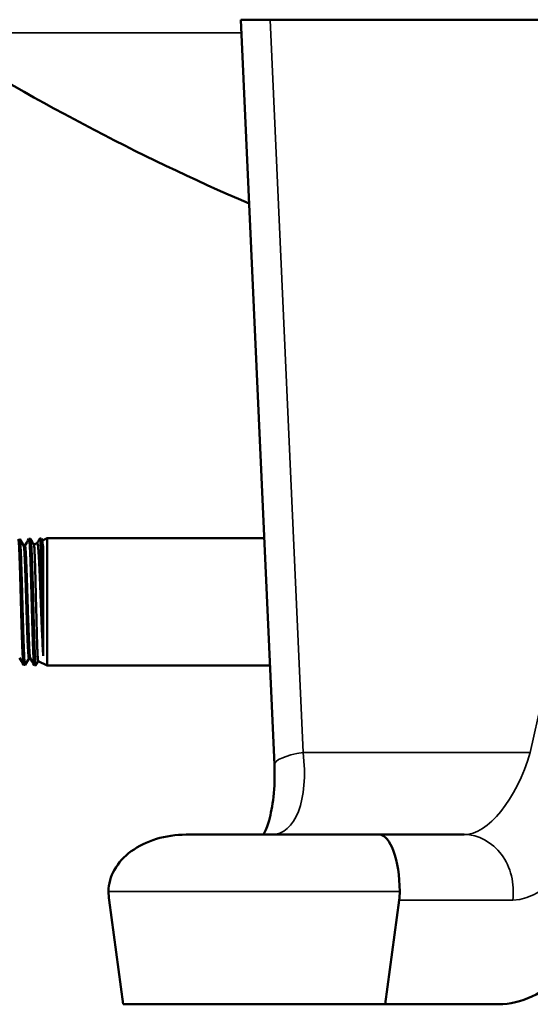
# Model space of a CAD drawing. Header units: inches. Extents: x 1 to 199, y 4 to 126.
# Tile 30 of 54: x 95.56 to 98.93, y 37.33 to 43.83. Entities that reach past the tile are written whole.
import ezdxf

# ---------------------------------------------------------------- set-up
doc = ezdxf.new("R2010")
doc.units = ezdxf.units.IN
doc.header["$LTSCALE"] = 5.882353
doc.header["$MEASUREMENT"] = 0
doc.layers.add('Visible (ANSI)', color=7, linetype='Continuous', lineweight=50)
doc.layers.add('Visible Narrow (ANSI)', color=7, linetype='Continuous', lineweight=35)

msp = doc.modelspace()

# ---------------------------------------------------------------- linework, layer by layer
at = {"layer": 'Visible (ANSI)'}
for p, q in [((97.0221, 43.832), (97.2157, 43.832)), ((97.0221, 43.832), (97.2438, 38.913)), ((100.0053, 43.832), (97.2157, 43.832)), ((95.6234, 40.4052), (95.6334, 40.4055)), ((95.6558, 40.3672), (95.6774, 40.3773)), ((95.6948, 40.4075), (95.7048, 40.4078)), ((95.7054, 40.4073), (95.7133, 40.3935)), ((95.7059, 40.4058), (95.7059, 40.2259)), ((95.7131, 40.3939), (95.7442, 40.4084)), ((95.7442, 40.4084), (95.7442, 39.5684)), ((95.7442, 40.4084), (97.1764, 40.4084)), ((95.5966, 40.3588), (95.588, 40.3588)), ((95.7177, 39.632), (95.7177, 40.3412)), ((95.632, 39.6169), (95.6234, 39.6169)), ((95.6842, 39.5964), (95.7442, 39.5684)), ((95.5877, 39.5727), (95.5977, 39.5724)), ((95.6591, 39.5705), (95.6691, 39.5702)), ((95.7442, 39.5684), (97.2142, 39.5684)), ((97.2735, 38.452), (96.6613, 38.452)), ((97.2735, 38.452), (97.3226, 38.452)), ((97.9347, 38.452), (97.3226, 38.452)), ((98.4972, 38.452), (97.9347, 38.452)), ((96.1529, 38.02), (96.2445, 37.332)), ((97.9766, 37.332), (98.0682, 38.02)), ((97.9766, 37.332), (96.2445, 37.332)), ((98.7266, 37.332), (97.9766, 37.332))]:
    msp.add_line(p, q, dxfattribs=at)
msp.add_arc((103.0848, 56.5899), 15.2083, 237.63466, 246.73097, dxfattribs=at)
for centre, major_axis, ratio, start_param, end_param in [((95.7063, 40.0285), (-0.0086, 0.3616), 0.013905, 5.277787, 5.289607), ((96.6613, 38.077), (0.5123, 0), 0.732051, 1.570796, 3.141593), ((97.9347, 38.077), (0, 0.375), 0.366025, 4.712389, 6.283185), ((96.4738, 38.077), (0, 0.375), 0.866025, 1.570796, 1.723446), ((97.7472, 38.077), (0, -0.375), 0.866025, 1.418147, 1.570796), ((98.9633, 39.1091), (-0.3121, -1.7705), 0.488525, 0.085914, 1.043098)]:
    msp.add_ellipse(centre, major_axis=major_axis, ratio=ratio, start_param=start_param, end_param=end_param, dxfattribs=at)
for points, knots in [([(95.5877, 39.5728), (95.5869, 39.5728), (95.5861, 39.5758), (95.5853, 39.5818), (95.5838, 39.5931), (95.5823, 39.6149), (95.5808, 39.6455), (95.5794, 39.6761), (95.5779, 39.7156), (95.5764, 39.7609), (95.5749, 39.8062), (95.5734, 39.8574), (95.572, 39.9106), (95.5705, 39.9638), (95.569, 40.019), (95.5675, 40.072), (95.566, 40.125), (95.5645, 40.1758), (95.5631, 40.2206), (95.5616, 40.2655), (95.5601, 40.3043), (95.5586, 40.3341), (95.5571, 40.364), (95.5556, 40.3849), (95.5542, 40.3953), (95.5532, 40.4017), (95.5523, 40.4041), (95.5514, 40.4025)], [-0.56458189, -0.56458189, -0.56458189, -0.56458189, -0.5625, -0.5625, -0.5625, -0.55859375, -0.55859375, -0.55859375, -0.5546875, -0.5546875, -0.5546875, -0.55078125, -0.55078125, -0.55078125, -0.546875, -0.546875, -0.546875, -0.54296875, -0.54296875, -0.54296875, -0.5390625, -0.5390625, -0.5390625, -0.53515625, -0.53515625, -0.53515625, -0.53274817, -0.53274817, -0.53274817, -0.53274817]), ([(95.562, 40.4033), (95.562, 40.4033), (95.5621, 40.4033), (95.5621, 40.4033), (95.5626, 40.4031), (95.563, 40.402), (95.5635, 40.3999), (95.5643, 40.3957), (95.5652, 40.388), (95.5661, 40.3765), (95.5665, 40.3708), (95.567, 40.3641), (95.5674, 40.3567), (95.5679, 40.3493), (95.5683, 40.341), (95.5688, 40.332), (95.5692, 40.323), (95.5696, 40.3133), (95.5701, 40.3027), (95.5705, 40.2921), (95.571, 40.2807), (95.5714, 40.2689), (95.5723, 40.2451), (95.5732, 40.219), (95.574, 40.1907), (95.5745, 40.1766), (95.5749, 40.1619), (95.5754, 40.147), (95.5758, 40.1321), (95.5763, 40.1169), (95.5767, 40.1015), (95.5771, 40.086), (95.5776, 40.0703), (95.578, 40.0542), (95.5785, 40.0382), (95.5789, 40.022), (95.5793, 40.0059), (95.5802, 39.9737), (95.5811, 39.9417), (95.582, 39.9097), (95.5824, 39.8938), (95.5829, 39.878), (95.5833, 39.8627), (95.5838, 39.8473), (95.5842, 39.8323), (95.5846, 39.8177), (95.5851, 39.803), (95.5855, 39.7887), (95.586, 39.7747), (95.5864, 39.7607), (95.5869, 39.7474), (95.5873, 39.7346), (95.5877, 39.7219), (95.5882, 39.7097), (95.5886, 39.6982), (95.5891, 39.6867), (95.5895, 39.6757), (95.59, 39.6654), (95.5908, 39.645), (95.5917, 39.6277), (95.5926, 39.6138), (95.593, 39.6068), (95.5935, 39.6005), (95.5939, 39.5952), (95.5944, 39.5899), (95.5948, 39.5856), (95.5952, 39.5821), (95.5957, 39.5787), (95.5961, 39.5761), (95.5966, 39.5745), (95.597, 39.5729), (95.5974, 39.5722), (95.5979, 39.5725), (95.598, 39.5726), (95.5981, 39.5727), (95.5982, 39.5729)], [0.78690696, 0.78690696, 0.78690696, 0.78690696, 0.78710938, 0.78710938, 0.78710938, 0.7890625, 0.7890625, 0.7890625, 0.79296875, 0.79296875, 0.79296875, 0.79492188, 0.79492188, 0.79492188, 0.796875, 0.796875, 0.796875, 0.79882813, 0.79882813, 0.79882813, 0.80078125, 0.80078125, 0.80078125, 0.8046875, 0.8046875, 0.8046875, 0.80664063, 0.80664063, 0.80664063, 0.80859375, 0.80859375, 0.80859375, 0.81054688, 0.81054688, 0.81054688, 0.8125, 0.8125, 0.8125, 0.81640625, 0.81640625, 0.81640625, 0.81835938, 0.81835938, 0.81835938, 0.8203125, 0.8203125, 0.8203125, 0.82226563, 0.82226563, 0.82226563, 0.82421875, 0.82421875, 0.82421875, 0.82617188, 0.82617188, 0.82617188, 0.828125, 0.828125, 0.828125, 0.83203125, 0.83203125, 0.83203125, 0.83398438, 0.83398438, 0.83398438, 0.8359375, 0.8359375, 0.8359375, 0.83789063, 0.83789063, 0.83789063, 0.83984375, 0.83984375, 0.83984375, 0.84036465, 0.84036465, 0.84036465, 0.84036465]), ([(95.6591, 39.5705), (95.6582, 39.5706), (95.6573, 39.5743), (95.6565, 39.5818), (95.655, 39.5943), (95.6535, 39.6174), (95.652, 39.6492), (95.6505, 39.681), (95.649, 39.7216), (95.6476, 39.7678), (95.6461, 39.8141), (95.6446, 39.866), (95.6431, 39.9197), (95.6416, 39.9734), (95.6402, 40.0289), (95.6387, 40.0819), (95.6372, 40.1349), (95.6357, 40.1855), (95.6342, 40.2298), (95.6327, 40.2742), (95.6313, 40.3122), (95.6298, 40.3412), (95.6283, 40.3702), (95.6268, 40.39), (95.6253, 40.3992), (95.6245, 40.4043), (95.6237, 40.4062), (95.6229, 40.4047)], [-0.6273132, -0.6273132, -0.6273132, -0.6273132, -0.625, -0.625, -0.625, -0.62109375, -0.62109375, -0.62109375, -0.6171875, -0.6171875, -0.6171875, -0.61328125, -0.61328125, -0.61328125, -0.609375, -0.609375, -0.609375, -0.60546875, -0.60546875, -0.60546875, -0.6015625, -0.6015625, -0.6015625, -0.59765625, -0.59765625, -0.59765625, -0.59548333, -0.59548333, -0.59548333, -0.59548333]), ([(95.6334, 40.4055), (95.6339, 40.4056), (95.6344, 40.4044), (95.6349, 40.4021), (95.6353, 40.4), (95.6358, 40.397), (95.6362, 40.3931), (95.6366, 40.3891), (95.6371, 40.3843), (95.6375, 40.3787), (95.6379, 40.373), (95.6384, 40.3664), (95.6388, 40.359), (95.6393, 40.3516), (95.6397, 40.3433), (95.6402, 40.3343), (95.641, 40.3162), (95.6419, 40.2952), (95.6428, 40.2715), (95.6432, 40.2597), (95.6437, 40.247), (95.6441, 40.2339), (95.6446, 40.2209), (95.645, 40.2073), (95.6454, 40.1934), (95.6459, 40.1794), (95.6463, 40.1649), (95.6467, 40.15), (95.6472, 40.1351), (95.6476, 40.1197), (95.6481, 40.1042), (95.649, 40.0732), (95.6498, 40.0415), (95.6507, 40.0091), (95.6511, 39.993), (95.6516, 39.9766), (95.652, 39.9605), (95.6525, 39.9444), (95.6529, 39.9285), (95.6533, 39.9127), (95.6538, 39.8969), (95.6542, 39.8812), (95.6546, 39.8657), (95.6551, 39.8502), (95.6555, 39.8349), (95.656, 39.8201), (95.6569, 39.7906), (95.6577, 39.7629), (95.6586, 39.7369), (95.659, 39.7239), (95.6595, 39.7115), (95.6599, 39.6998), (95.6604, 39.6882), (95.6608, 39.6772), (95.6612, 39.6669), (95.6617, 39.6567), (95.6621, 39.6471), (95.6626, 39.6382), (95.663, 39.6293), (95.6634, 39.6212), (95.6639, 39.6141), (95.6647, 39.5997), (95.6656, 39.5887), (95.6665, 39.5813), (95.6674, 39.5738), (95.6682, 39.5702), (95.6691, 39.5702), (95.6693, 39.5702), (95.6695, 39.5704), (95.6697, 39.5707)], [0.89234594, 0.89234594, 0.89234594, 0.89234594, 0.89453125, 0.89453125, 0.89453125, 0.89648438, 0.89648438, 0.89648438, 0.8984375, 0.8984375, 0.8984375, 0.90039062, 0.90039062, 0.90039062, 0.90234375, 0.90234375, 0.90234375, 0.90625, 0.90625, 0.90625, 0.90820312, 0.90820312, 0.90820312, 0.91015625, 0.91015625, 0.91015625, 0.91210938, 0.91210938, 0.91210938, 0.9140625, 0.9140625, 0.9140625, 0.91796875, 0.91796875, 0.91796875, 0.91992188, 0.91992188, 0.91992188, 0.921875, 0.921875, 0.921875, 0.92382812, 0.92382812, 0.92382812, 0.92578125, 0.92578125, 0.92578125, 0.9296875, 0.9296875, 0.9296875, 0.93164062, 0.93164062, 0.93164062, 0.93359375, 0.93359375, 0.93359375, 0.93554688, 0.93554688, 0.93554688, 0.9375, 0.9375, 0.9375, 0.94140625, 0.94140625, 0.94140625, 0.9453125, 0.9453125, 0.9453125, 0.94610432, 0.94610432, 0.94610432, 0.94610432]), ([(95.6842, 39.5964), (95.6841, 39.5964), (95.684, 39.5965), (95.6833, 39.5978), (95.6828, 39.6013), (95.6816, 39.6132), (95.681, 39.6217), (95.6798, 39.6427), (95.6792, 39.655), (95.6781, 39.6846), (95.6774, 39.7022), (95.6762, 39.7395), (95.6757, 39.7589), (95.6745, 39.8019), (95.6739, 39.8256), (95.6727, 39.873), (95.6721, 39.8965), (95.6709, 39.9463), (95.6703, 39.9725), (95.6691, 40.0228), (95.6685, 40.0469), (95.6673, 40.0958), (95.6667, 40.1206), (95.6655, 40.1661), (95.6649, 40.1871), (95.6638, 40.2278), (95.6631, 40.2474), (95.6619, 40.2814), (95.6614, 40.2961), (95.6602, 40.3226), (95.6596, 40.334), (95.6584, 40.3515), (95.6578, 40.3577), (95.6568, 40.3644), (95.6565, 40.3661), (95.6561, 40.3668)], [-4.53973, -4.53973, -4.53973, -4.53973, -4.509414, -4.509414, -4.31814, -4.31814, -4.12542, -4.12542, -3.941015, -3.941015, -3.74188, -3.74188, -3.557991, -3.557991, -3.359555, -3.359555, -3.176185, -3.176185, -2.978448, -2.978448, -2.795601, -2.795601, -2.598566, -2.598566, -2.416246, -2.416246, -2.219913, -2.219913, -2.038124, -2.038124, -1.842495, -1.842495, -1.661241, -1.661241, -1.539123, -1.539123, -1.539123, -1.539123]), ([(95.6774, 40.3773), (95.6783, 40.3777), (95.6792, 40.3761), (95.6811, 40.3687), (95.6821, 40.3623), (95.6841, 40.3447), (95.685, 40.3335), (95.687, 40.3068), (95.688, 40.2914), (95.69, 40.2566), (95.691, 40.2372), (95.693, 40.1956), (95.694, 40.1733), (95.696, 40.1263), (95.697, 40.1017), (95.699, 40.0512), (95.7, 40.0254), (95.702, 39.9732), (95.703, 39.9469), (95.705, 39.8952), (95.706, 39.8697), (95.7079, 39.8224), (95.7088, 39.8004), (95.711, 39.7493), (95.7124, 39.7215), (95.7143, 39.6838), (95.715, 39.6718), (95.7164, 39.6503), (95.717, 39.6407), (95.7177, 39.632)], [-2.658931, -2.658931, -2.658931, -2.658931, -2.487972, -2.487972, -2.295489, -2.295489, -2.101212, -2.101212, -1.907029, -1.907029, -1.711051, -1.711051, -1.51516, -1.51516, -1.317477, -1.317477, -1.11987, -1.11987, -0.920478, -0.920478, -0.721148, -0.721148, -0.537172, -0.537172, -0.270681, -0.270681, -0.131555, -0.131555, -0.000001, -0.000001, -0.000001, -0.000001]), ([(95.7058, 40.2259), (95.7057, 40.2303), (95.7055, 40.2347), (95.7054, 40.239), (95.7039, 40.2828), (95.7024, 40.3201), (95.7009, 40.3482), (95.6995, 40.3762), (95.698, 40.3949), (95.6965, 40.4029), (95.6958, 40.4069), (95.695, 40.4082), (95.6943, 40.407)], [-0.66835127, -0.66835127, -0.66835127, -0.66835127, -0.66796875, -0.66796875, -0.66796875, -0.6640625, -0.6640625, -0.6640625, -0.66015625, -0.66015625, -0.66015625, -0.65821858, -0.65821858, -0.65821858, -0.65821858]), ([(95.7059, 40.4058), (95.7079, 40.401), (95.7098, 40.3932), (95.7137, 40.3714), (95.7157, 40.3576), (95.7177, 40.3412)], [0.000001, 0.000001, 0.000001, 0.000001, 0.2254271, 0.2254271, 0.4498442, 0.4498442, 0.4498442, 0.4498442]), ([(95.5883, 40.3583), (95.5887, 40.3575), (95.5892, 40.3559), (95.5911, 40.3453), (95.5926, 40.3277), (95.5955, 40.2762), (95.597, 40.2424), (95.6, 40.1636), (95.6015, 40.1186), (95.6044, 40.0244), (95.6059, 39.9751), (95.6089, 39.8796), (95.6104, 39.8335), (95.6133, 39.7512), (95.6148, 39.7152), (95.6178, 39.6586), (95.6193, 39.6381), (95.6216, 39.6203), (95.6225, 39.6169), (95.6234, 39.6169)], [0.59649145, 0.59649145, 0.59649145, 0.59649145, 0.59765625, 0.59765625, 0.6015625, 0.6015625, 0.60546875, 0.60546875, 0.609375, 0.609375, 0.61328125, 0.61328125, 0.6171875, 0.6171875, 0.62109375, 0.62109375, 0.625, 0.625, 0.62732501, 0.62732501, 0.62732501, 0.62732501]), ([(95.5966, 40.3588), (95.5973, 40.3588), (95.5979, 40.357), (95.6, 40.3453), (95.6015, 40.3277), (95.6045, 40.2762), (95.606, 40.2424), (95.6089, 40.1636), (95.6104, 40.1186), (95.6134, 40.0244), (95.6148, 39.9751), (95.6178, 39.8796), (95.6193, 39.8335), (95.6223, 39.7512), (95.6237, 39.7152), (95.6267, 39.6586), (95.6282, 39.6381), (95.6304, 39.6218), (95.631, 39.6186), (95.6317, 39.6175)], [0.59595869, 0.59595869, 0.59595869, 0.59595869, 0.59765625, 0.59765625, 0.6015625, 0.6015625, 0.60546875, 0.60546875, 0.609375, 0.609375, 0.61328125, 0.61328125, 0.6171875, 0.6171875, 0.62109375, 0.62109375, 0.625, 0.625, 0.62679303, 0.62679303, 0.62679303, 0.62679303]), ([(95.7177, 39.632), (95.7173, 39.641), (95.717, 39.6511), (95.7167, 39.6622), (95.7165, 39.6678), (95.7163, 39.6737), (95.7162, 39.6798), (95.7159, 39.689), (95.7157, 39.6987), (95.7154, 39.709), (95.7152, 39.7193), (95.7149, 39.7302), (95.7147, 39.7415), (95.7144, 39.7536), (95.7142, 39.7662), (95.7139, 39.7792), (95.7137, 39.7904), (95.7135, 39.8019), (95.7132, 39.8137), (95.713, 39.8265), (95.7127, 39.8398), (95.7125, 39.8532), (95.7123, 39.8666), (95.712, 39.8802), (95.7118, 39.894), (95.7116, 39.9058), (95.7113, 39.9177), (95.7111, 39.9297), (95.7111, 39.9318), (95.7111, 39.9338), (95.711, 39.9358), (95.7108, 39.9499), (95.7105, 39.9642), (95.7103, 39.9786), (95.7098, 40.0072), (95.7093, 40.0355), (95.7088, 40.0636), (95.7087, 40.0728), (95.7085, 40.0821), (95.7084, 40.0912), (95.708, 40.1099), (95.7077, 40.1284), (95.7074, 40.1462), (95.7069, 40.1728), (95.7064, 40.1982), (95.7059, 40.2223)], [0, 0, 0, 0, 0.082913, 0.082913, 0.082913, 0.125, 0.125, 0.125, 0.1875, 0.1875, 0.1875, 0.25, 0.25, 0.25, 0.317458, 0.317458, 0.317458, 0.375, 0.375, 0.375, 0.4375, 0.4375, 0.4375, 0.5, 0.5, 0.5, 0.553567, 0.553567, 0.553567, 0.5625, 0.5625, 0.5625, 0.625, 0.625, 0.625, 0.75, 0.75, 0.75, 0.791075, 0.791075, 0.791075, 0.875, 0.875, 0.875, 1, 1, 1, 1]), ([(97.2438, 38.913), (97.2472, 38.8379), (97.245, 38.7661), (97.2317, 38.642), (97.2211, 38.5888), (97.1975, 38.5077), (97.1848, 38.4779), (97.1731, 38.4561), (97.1718, 38.454), (97.1707, 38.452)], [-1.3962634, -1.3962634, -1.3962634, -1.3962634, -1.1229595, -1.1229595, -0.8668931, -0.8668931, -0.6377635, -0.6377635, -0.6108128, -0.6108128, -0.6108128, -0.6108128]), ([(97.3226, 38.452), (97.3139, 38.452), (97.3054, 38.452), (97.2892, 38.452), (97.2812, 38.452), (97.2735, 38.452)], [5.4497523, 5.4497523, 5.4497523, 5.4497523, 5.5213032, 5.5213032, 5.5928542, 5.5928542, 5.5928542, 5.5928542])]:
    msp.add_open_spline(points, degree=3, knots=knots, dxfattribs=at)
for points in [[(95.5625, 40.4028), (95.5711, 40.388), (95.5797, 40.3731), (95.5883, 40.3583)], [(95.5963, 40.3588), (95.6052, 40.3741), (95.614, 40.3894), (95.6229, 40.4047)], [(95.634, 40.405), (95.6414, 40.3922), (95.6487, 40.3795), (95.6561, 40.3668)], [(95.677, 40.3771), (95.6828, 40.3871), (95.6885, 40.397), (95.6943, 40.407)], [(95.587, 39.5735), (95.5781, 39.5889), (95.5692, 39.6043), (95.5603, 39.6197)], [(95.6237, 39.6169), (95.6152, 39.6023), (95.6067, 39.5876), (95.5982, 39.5729)], [(95.6584, 39.5712), (95.6495, 39.5866), (95.6406, 39.6021), (95.6317, 39.6175)], [(95.6845, 39.5963), (95.6795, 39.5877), (95.6746, 39.5792), (95.6697, 39.5707)]]:
    msp.add_open_spline(points, degree=3, dxfattribs=at)
at = {"layer": 'Visible Narrow (ANSI)'}
for p, q in [((97.4338, 38.995), (97.2157, 43.832)), ((100.0053, 43.832), (98.9344, 38.995)), ((97.026, 43.7442), (94.9435, 43.7442)), ((98.9344, 38.995), (97.4338, 38.995)), ((96.1491, 38.077), (98.072, 38.077)), ((98.0682, 38.02), (98.8182, 38.02))]:
    msp.add_line(p, q, dxfattribs=at)
for centre, major_axis, ratio, start_param, end_param in [((97.0863, 39.1091), (0.1786, -0.6516), 0.472878, 6.1543, 7.550564), ((97.6184, 38.9299), (-0.3746, -0.0169), 0.223587, 5.217707, 6.283185), ((98.6348, 39.1091), (-0.1786, -0.6516), 0.472878, 0.128885, 1.525148), ((98.9557, 39.0521), (-0.1813, -1.0283), 0.488525, 0.085914, 1.482177), ((98.4972, 38.077), (0, 0.375), 0.866025, 4.55974, 6.283185)]:
    msp.add_ellipse(centre, major_axis=major_axis, ratio=ratio, start_param=start_param, end_param=end_param, dxfattribs=at)

doc.saveas('drawing.dxf')
